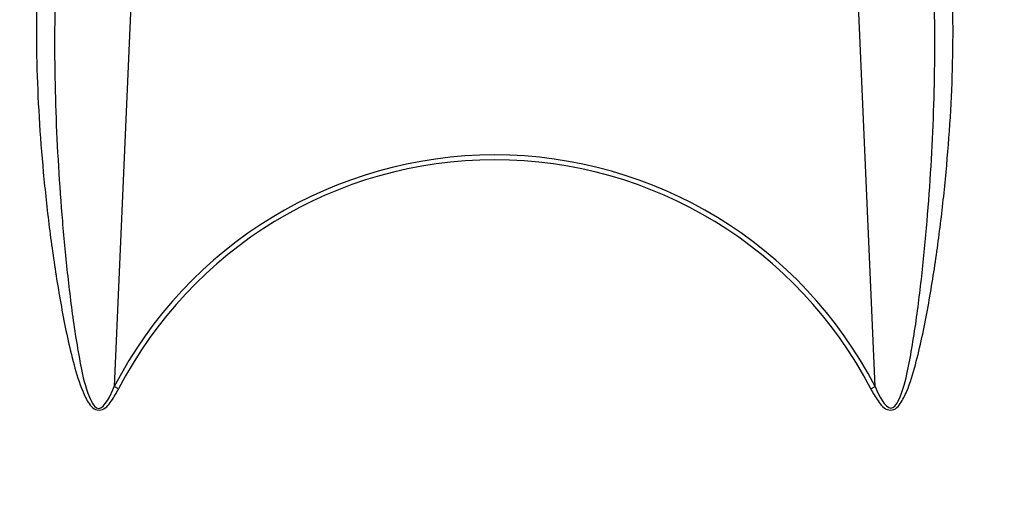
# Model space of a CAD drawing. Header units: millimetres. Extents: x 0 to 297, y 0 to 210.
# Tile 16 of 20: x 232 to 253, y 160 to 170. Entities that reach past the tile are written whole.
import ezdxf

# ---------------------------------------------------------------- set-up
doc = ezdxf.new("R2010")
doc.units = ezdxf.units.MM
doc.header["$LTSCALE"] = 16.335
doc.layers.get('0').update_dxf_attribs({"linetype": 'CONTINUOUS'})
doc.layers.add('08_SURFACES', color=7, linetype='CONTINUOUS')

msp = doc.modelspace()

# ---------------------------------------------------------------- linework, layer by layer
at = {"color": 9, "linetype": 'Continuous'}
for p, q in [((234.789, 178.757), (234.064, 162.147)), ((250.038, 162.147), (249.312, 178.757)), ((234.154, 162.101), (234.064, 162.147)), ((249.948, 162.101), (250.038, 162.147))]:
    msp.add_line(p, q, dxfattribs=at)
at = {"color": 7, "linetype": 'Continuous'}
for radius in [23.39, 23.14]:
    msp.add_circle((242.051, 158.016), radius, dxfattribs=at)
at = {"color": 9, "linetype": 'Continuous'}
msp.add_circle((242.051, 158.016), 23.258, dxfattribs=at)
at = {"color": 7, "linetype": 'Continuous'}
msp.add_arc((242.051, 158.016), 23, 262.157, 262.0955, dxfattribs=at)
at = {"color": 9, "linetype": 'Continuous'}
for radius, start, end in [(22.878, 113.5873, 261.134), (22.878, 278.866, 66.4127), (8.992, 27.3483, 152.6517), (8.89, 27.3483, 152.6517)]:
    msp.add_arc((242.051, 158.016), radius, start, end, dxfattribs=at)
for points, knots in [([(232.821, 170.212), (232.802, 169.447), (232.813, 168.298), (232.886, 166.767), (232.969, 165.614), (233.061, 164.655), (233.153, 163.886), (233.23, 163.317), (233.333, 162.722), (233.419, 162.241), (233.717, 161.416), (233.994, 161.974), (234.064, 162.147)], [0, 0, 0, 0, 0.249284, 0.374502, 0.500069, 0.625953, 0.688999, 0.752103, 0.815247, 0.878382, 0.938944, 1, 1, 1, 1]), ([(250.038, 162.147), (250.107, 161.974), (250.391, 161.423), (250.682, 162.244), (250.77, 162.725), (250.872, 163.319), (250.949, 163.888), (251.041, 164.657), (251.133, 165.616), (251.216, 166.768), (251.289, 168.299), (251.299, 169.448), (251.281, 170.212)], [0, 0, 0, 0, 0.060954, 0.121211, 0.184376, 0.247549, 0.310682, 0.373758, 0.499699, 0.625325, 0.750601, 1, 1, 1, 1]), ([(232.433, 170.096), (232.419, 169.33), (232.449, 168.177), (232.568, 166.642), (232.694, 165.485), (232.831, 164.522), (232.963, 163.753), (233.077, 163.177), (233.213, 162.606), (233.353, 162.135), (233.503, 161.828), (233.626, 161.671), (233.84, 161.628), (234.014, 161.852), (234.109, 162.013), (234.154, 162.101)], [0, 0, 0, 0, 0.246877, 0.371299, 0.49632, 0.621883, 0.684845, 0.747904, 0.811031, 0.874129, 0.905566, 0.921267, 0.936699, 0.968055, 1, 1, 1, 1]), ([(249.948, 162.101), (249.993, 162.013), (250.087, 161.852), (250.263, 161.629), (250.476, 161.671), (250.599, 161.829), (250.749, 162.136), (250.889, 162.607), (251.025, 163.178), (251.139, 163.754), (251.271, 164.523), (251.408, 165.486), (251.534, 166.642), (251.653, 168.177), (251.683, 169.33), (251.669, 170.096)], [0, 0, 0, 0, 0.031938, 0.06332, 0.078634, 0.094432, 0.125864, 0.188963, 0.25209, 0.31515, 0.378112, 0.503675, 0.628698, 0.753121, 1, 1, 1, 1])]:
    msp.add_open_spline(points, degree=3, knots=knots, dxfattribs=at)
at = {"layer": '08_SURFACES', "color": 9, "linetype": 'Continuous'}
for start, end in [(118.2519, 179.7161), (0.2839, 61.7481)]:
    msp.add_arc((242.051, 158.016), 20.184, start, end, dxfattribs=at)

doc.saveas('drawing.dxf')
